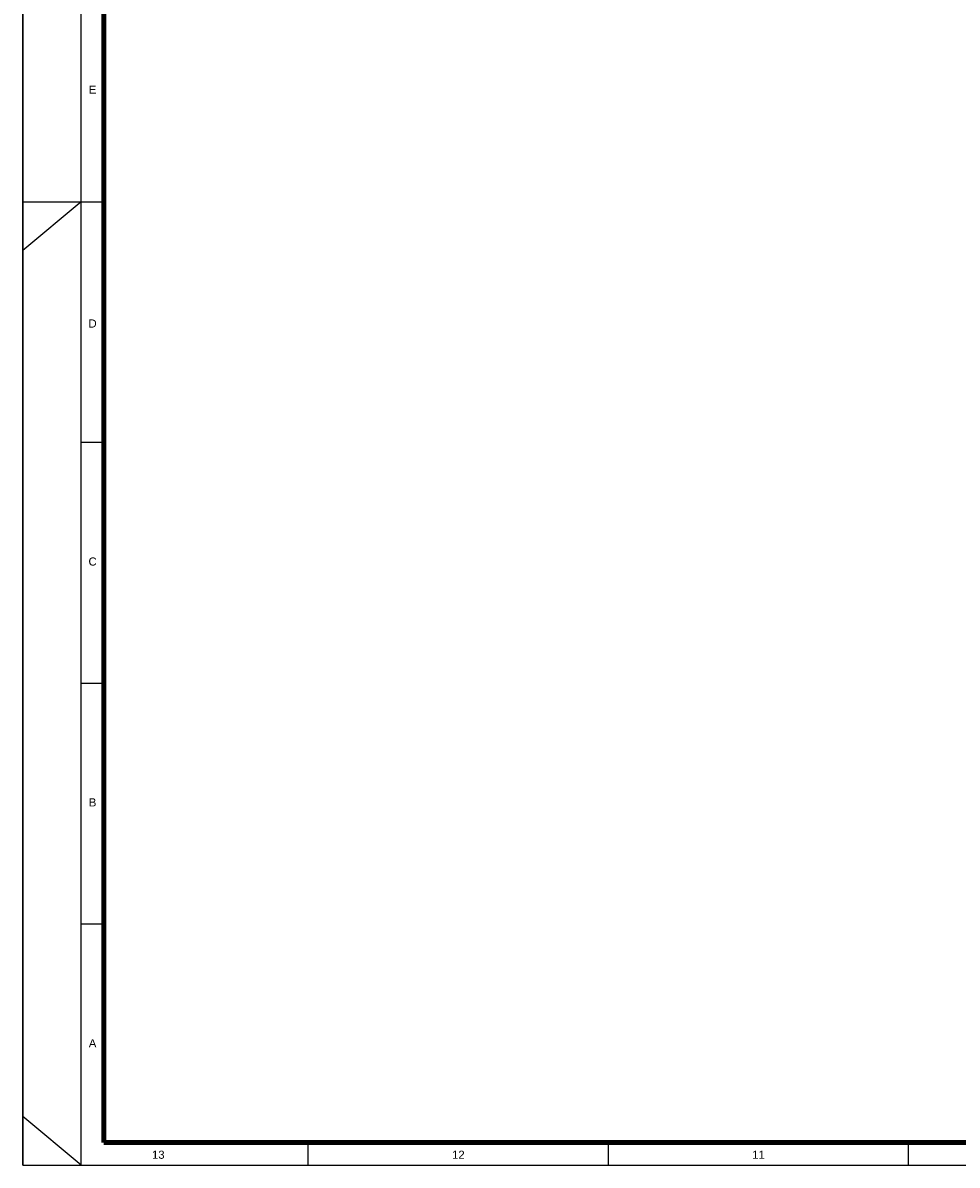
# Model space of a CAD drawing. Header units: millimetres. Extents: x 659 to 1031, y -73 to 11.
# Tile 74 of 141: x 786 to 814, y -73 to -38. Entities that reach past the tile are written whole.
import ezdxf
from ezdxf.enums import TextEntityAlignment as Align

# ---------------------------------------------------------------- set-up
doc = ezdxf.new("R2010")
doc.units = ezdxf.units.MM
doc.header["$MEASUREMENT"] = 0
doc.layers.add('Prancha', color=1, linetype='Continuous')
doc.styles.add('SWIS', font='swisse.ttf')

# ---------------------------------------------------------------- blocks, each defined once
blk = doc.blocks.new('Folha A0')
at = {"layer": 'Prancha', "color": 1}
for p, q in [((-119.8, 0), (-119.8, 84.1)), ((-118, 0), (-118, 84.1)), ((-119.8, 29.7), (-117.8, 29.7)), ((-118, 29.7), (-119.8, 28.2)), ((-117.3, 22.275), (-118, 22.275)), ((-117.3, 14.85), (-118, 14.85)), ((-117.3, 7.425), (-118, 7.425)), ((-118, 0), (-119.8, 1.5)), ((-101.75, 0), (-101.75, 0.7))]:
    blk.add_line(p, q, dxfattribs=at)
at = {"layer": 'Prancha', "color": 4, "lineweight": 100}
for p, q in [((-117.3, 0.7), (-117.3, 83.4)), ((-0.7, 0.7), (-117.3, 0.7))]:
    blk.add_line(p, q, dxfattribs=at)
at = {"layer": 'Prancha', "color": 2}
for p, q in [((-118, 29.7), (-117.3, 29.7)), ((-111, 0), (-111, 0.7)), ((-111, 0), (-111, 0.7)), ((-92.5, 0), (-92.5, 0.7))]:
    blk.add_line(p, q, dxfattribs=at)
at = {"layer": 'Prancha', "color": 1}
blk.add_lwpolyline([(-119.8, 0), (0, 0), (0, 84.1), (-119.8, 84.1)], close=True, dxfattribs=at)
at = {"layer": 'Prancha', "color": 1, "style": 'SWIS'}
for s, p in [('E', (-117.65, 32.953)), ('D', (-117.65, 25.744)), ('C', (-117.65, 18.407)), ('B', (-117.65, 10.982)), ('A', (-117.65, 3.557)), ('13', (-115.625, 0.121)), ('12', (-106.375, 0.121)), ('11', (-97.125, 0.121))]:
    blk.add_text(s, height=0.25, dxfattribs=at).set_placement(p, align=Align.BOTTOM_CENTER)

msp = doc.modelspace()

# ---------------------------------------------------------------- block references
at = {"layer": 'Prancha'}
msp.add_blockref('Folha A0', (905.352, -73.47), dxfattribs=at)

doc.saveas('drawing.dxf')
